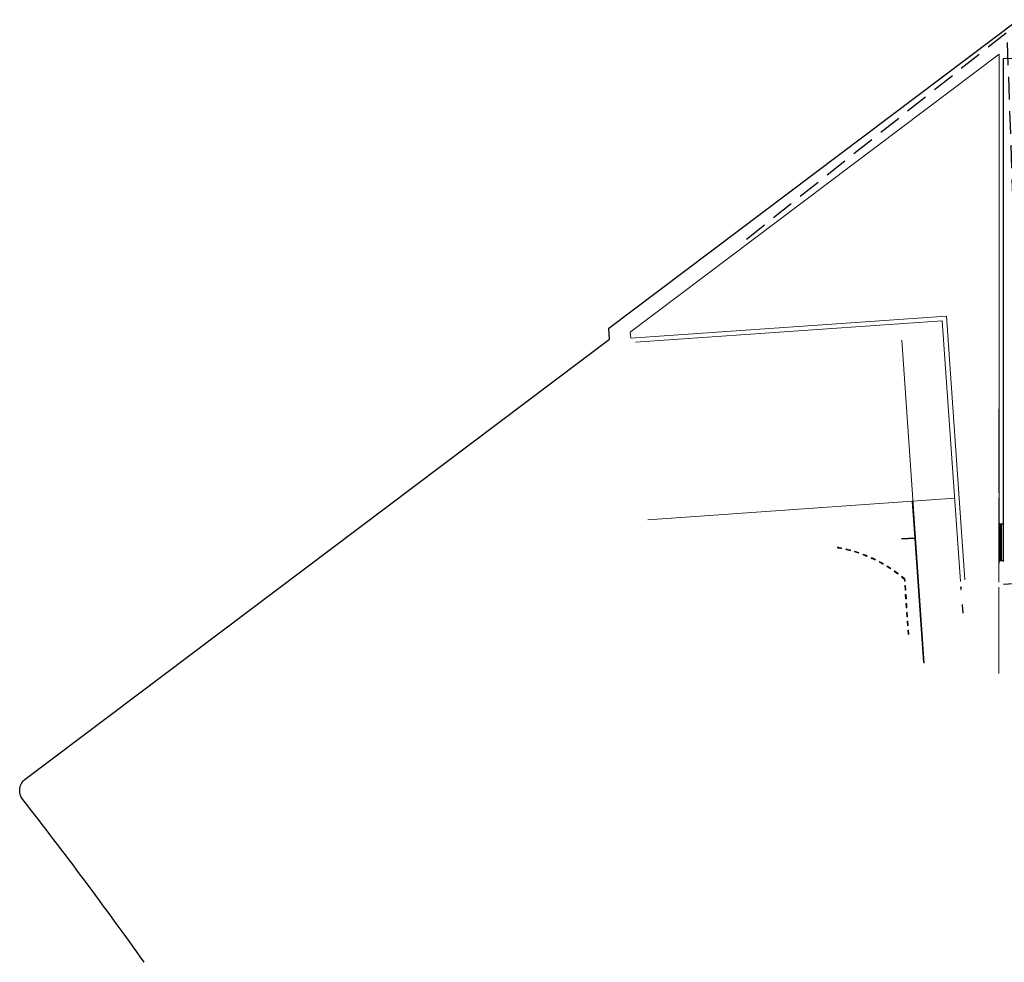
# Model space of a CAD drawing. Extents: x -410 to 7352, y -1401 to 655.
# Tile 2 of 185: x 586 to 654, y -1211 to -1147. Entities that reach past the tile are written whole.
import ezdxf

# ---------------------------------------------------------------- set-up
doc = ezdxf.new("R2010")
doc.units = 0
doc.header["$MEASUREMENT"] = 0
doc.linetypes.add('B0701', pattern=[2.341199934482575, 1.559999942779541, -0.7811999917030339])
for name, color, linetype in [('ALG_ARCH_vloeren', 7, 'Continuous'), ('ALG_gebouw', 8, 'Continuous'), ('ALG_muren binnen', 8, 'Continuous'), ('GW_talud', 8, 'Continuous'), ('V_bss_kf_210x105', 8, 'Continuous')]:
    doc.layers.add(name, color=color, linetype=linetype)
doc.linetypes.add('Grote Zigzag', pattern='A,0,[2,134WT000 SITUATIE1.Shx,S=0.04479717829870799,R=0,X=0,Y=0],-5.644444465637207,0', length=5.644444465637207)

msp = doc.modelspace()

# ---------------------------------------------------------------- linework, layer by layer
at = {"layer": 'ALG_ARCH_vloeren', "color": 250, "linetype": 'Continuous', "lineweight": 0}
for points in [[(653.3556647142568, -1149.229836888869), (628.1748354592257, -1168.204952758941), (628.2035622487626, -1168.615764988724), (649.7509457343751, -1167.109025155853), (651.0093197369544, -1185.104611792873)], [(653.355664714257, -1184.010260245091), (653.355664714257, -1179.584121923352), (653.3556647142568, -1149.229836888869)], [(650.7180855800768, -1185.240445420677), (649.4726034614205, -1167.429221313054), (628.5237584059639, -1168.894107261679)]]:
    msp.add_lwpolyline(points, dxfattribs=at)
at = {"layer": 'ALG_gebouw', "color": 254, "linetype": 'Continuous', "lineweight": 0}
for p, q in [((646.7034052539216, -1168.750208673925), (648.2451349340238, -1190.797970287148)), ((648.2451349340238, -1190.797970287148), (646.7034052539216, -1168.750208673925)), ((647.595585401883, -1182.237227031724), (647.4235938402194, -1179.777633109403)), ((646.708750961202, -1182.299240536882), (647.595585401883, -1182.237227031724)), ((642.6034507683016, -1182.936683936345), (642.5933118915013, -1182.986460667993)), ((646.7122945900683, -1182.349916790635), (646.708750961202, -1182.299240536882)), ((647.5991290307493, -1182.287903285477), (646.7122945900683, -1182.349916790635)), ((648.1909150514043, -1190.750837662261), (647.5991290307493, -1182.287903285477)), ((642.9018627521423, -1183.002438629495), (642.8901412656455, -1183.051867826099)), ((643.1847395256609, -1183.126696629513), (643.19802687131, -1183.077667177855)), ((643.4916474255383, -1183.162287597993), (643.4768034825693, -1183.210871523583)), ((643.7660395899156, -1183.304305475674), (643.7824225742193, -1183.256218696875)), ((644.0521527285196, -1183.406903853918), (644.0700584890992, -1183.359364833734)), ((644.3542628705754, -1183.471618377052), (644.3348513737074, -1183.518562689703)), ((644.6138521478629, -1183.639170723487), (644.6347495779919, -1183.592865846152)), ((644.911230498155, -1183.722986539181), (644.8888689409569, -1183.768602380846)), ((645.1834259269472, -1183.861848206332), (645.159623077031, -1183.906726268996)), ((645.4258416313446, -1184.053405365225), (645.4510618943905, -1184.009308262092)), ((645.6872528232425, -1184.208488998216), (645.7138660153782, -1184.165217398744)), ((645.9715696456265, -1184.329417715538), (645.9435931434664, -1184.371820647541)), ((646.194600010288, -1184.543233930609), (646.2239126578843, -1184.501744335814)), ((646.4706389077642, -1184.68201892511), (646.4400193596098, -1184.722553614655)), ((646.6796040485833, -1184.909600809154), (646.7115006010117, -1184.870060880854)), ((646.8865591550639, -1185.206140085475), (646.8772842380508, -1185.073502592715)), ((646.9372354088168, -1185.202596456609), (646.8865591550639, -1185.206140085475)), ((646.9078209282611, -1185.510197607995), (646.9584971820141, -1185.506653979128)), ((646.9290827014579, -1185.814255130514), (646.9078209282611, -1185.510197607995)), ((646.926474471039, -1185.048707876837), (646.9372354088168, -1185.202596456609)), ((646.9584971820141, -1185.506653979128), (646.9797589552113, -1185.810711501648)), ((646.9797589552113, -1185.810711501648), (646.9290827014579, -1185.814255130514)), ((646.9503444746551, -1186.118312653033), (647.0010207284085, -1186.114769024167)), ((646.9716062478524, -1186.422370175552), (646.9503444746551, -1186.118312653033)), ((647.0010207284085, -1186.114769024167), (647.0222825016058, -1186.418826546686)), ((647.0222825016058, -1186.418826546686), (646.9716062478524, -1186.422370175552)), ((646.9928680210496, -1186.726427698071), (647.043544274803, -1186.722884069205)), ((647.0141297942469, -1187.030485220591), (646.9928680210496, -1186.726427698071)), ((647.043544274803, -1186.722884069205), (647.0648060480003, -1187.026941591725)), ((647.0648060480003, -1187.026941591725), (647.0141297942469, -1187.030485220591)), ((647.0353915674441, -1187.33454274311), (647.086067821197, -1187.330999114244)), ((647.0566533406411, -1187.638600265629), (647.0353915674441, -1187.33454274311)), ((647.1073295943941, -1187.635056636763), (647.0566533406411, -1187.638600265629)), ((647.086067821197, -1187.330999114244), (647.1073295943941, -1187.635056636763)), ((647.1285913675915, -1187.939114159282), (647.0779151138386, -1187.942657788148)), ((647.0779151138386, -1187.942657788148), (647.0991768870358, -1188.246715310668)), ((647.0991768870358, -1188.246715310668), (647.1498531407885, -1188.243171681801)), ((647.1498531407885, -1188.243171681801), (647.1285913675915, -1187.939114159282)), ((647.1204386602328, -1188.550772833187), (647.171114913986, -1188.547229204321)), ((647.1417004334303, -1188.854830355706), (647.1204386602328, -1188.550772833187)), ((647.171114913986, -1188.547229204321), (647.1923766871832, -1188.85128672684))]:
    msp.add_line(p, q, dxfattribs=at)
at = {"layer": 'ALG_gebouw', "color": 250, "linetype": 'Grote Zigzag', "lineweight": 0}
msp.add_line((629.3712995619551, -1181.014510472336), (650.320144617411, -1179.549624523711), dxfattribs=at)
at = {"layer": 'ALG_gebouw', "color": 250, "linetype": 'Continuous', "lineweight": 0}
for p, q in [((653.3406647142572, -1181.286313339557), (653.3556647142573, -1181.286313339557)), ((653.3406647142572, -1181.286313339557), (653.3406647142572, -1183.826313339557)), ((653.3406647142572, -1181.286313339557), (653.3406647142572, -1183.826313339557)), ((653.3556647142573, -1181.286313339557), (653.4956647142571, -1181.286313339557)), ((653.6556647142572, -1181.286313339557), (653.3806647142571, -1181.286313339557)), ((653.3806647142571, -1181.291313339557), (653.3806647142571, -1183.821313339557)), ((653.6556647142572, -1181.291313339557), (653.3806647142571, -1181.291313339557)), ((653.443664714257, -1181.286313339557), (653.443664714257, -1181.366948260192)), ((653.5086647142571, -1181.286313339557), (653.443664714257, -1181.286313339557)), ((653.443664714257, -1181.901154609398), (653.443664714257, -1181.366948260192)), ((653.463664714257, -1181.366948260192), (653.443664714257, -1181.366948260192)), ((653.463664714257, -1181.366948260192), (653.463664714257, -1181.901154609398)), ((653.4886647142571, -1181.366948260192), (653.463664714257, -1181.366948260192)), ((653.5086647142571, -1181.366948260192), (653.4886647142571, -1181.366948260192)), ((653.4886647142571, -1181.366948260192), (653.4886647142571, -1181.901154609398)), ((653.5086647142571, -1181.286313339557), (653.5086647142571, -1181.366948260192)), ((653.5086647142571, -1181.901154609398), (653.5086647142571, -1181.366948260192)), ((653.6556647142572, -1183.826313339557), (653.6556647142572, -1181.286313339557)), ((653.6556647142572, -1183.826313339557), (653.6556647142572, -1181.286313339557)), ((653.6556647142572, -1181.291313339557), (653.6556647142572, -1183.821313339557)), ((653.443664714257, -1181.901154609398), (653.443664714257, -1181.981789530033)), ((653.463664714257, -1181.901154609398), (653.443664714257, -1181.901154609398)), ((653.443664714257, -1182.51599587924), (653.443664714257, -1181.981789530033)), ((653.5086647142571, -1181.981789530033), (653.443664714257, -1181.981789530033)), ((653.4886647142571, -1181.901154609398), (653.463664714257, -1181.901154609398)), ((653.463664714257, -1181.981789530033), (653.463664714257, -1182.51599587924)), ((653.5086647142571, -1181.901154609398), (653.4886647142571, -1181.901154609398)), ((653.4886647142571, -1181.981789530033), (653.4886647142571, -1182.51599587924)), ((653.5086647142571, -1181.901154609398), (653.5086647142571, -1181.981789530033)), ((653.5086647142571, -1182.51599587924), (653.5086647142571, -1181.981789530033)), ((653.443664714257, -1182.51599587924), (653.443664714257, -1182.596630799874)), ((653.5086647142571, -1182.51599587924), (653.443664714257, -1182.51599587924)), ((653.443664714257, -1183.130837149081), (653.443664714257, -1182.596630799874)), ((653.5086647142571, -1182.596630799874), (653.443664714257, -1182.596630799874)), ((653.463664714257, -1183.130837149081), (653.463664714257, -1182.596630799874)), ((653.4886647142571, -1183.130837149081), (653.4886647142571, -1182.596630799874)), ((653.5086647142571, -1182.51599587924), (653.5086647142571, -1182.596630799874)), ((653.5086647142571, -1183.130837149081), (653.5086647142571, -1182.596630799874)), ((653.443664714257, -1183.130837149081), (653.443664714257, -1183.211472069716)), ((653.5086647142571, -1183.130837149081), (653.443664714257, -1183.130837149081)), ((653.443664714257, -1183.745678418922), (653.443664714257, -1183.211472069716)), ((653.463664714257, -1183.211472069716), (653.443664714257, -1183.211472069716)), ((653.463664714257, -1183.211472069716), (653.463664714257, -1183.745678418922)), ((653.4886647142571, -1183.211472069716), (653.463664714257, -1183.211472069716)), ((653.5086647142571, -1183.211472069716), (653.4886647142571, -1183.211472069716)), ((653.4886647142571, -1183.211472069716), (653.4886647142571, -1183.745678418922)), ((653.5086647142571, -1183.130837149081), (653.5086647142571, -1183.211472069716)), ((653.5086647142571, -1183.745678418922), (653.5086647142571, -1183.211472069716)), ((653.3556647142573, -1183.826313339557), (653.3406647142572, -1183.826313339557)), ((653.4956647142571, -1183.826313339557), (653.3556647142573, -1183.826313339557)), ((653.6556647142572, -1183.821313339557), (653.3806647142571, -1183.821313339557)), ((653.6556647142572, -1183.826313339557), (653.3806647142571, -1183.826313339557)), ((653.443664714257, -1183.745678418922), (653.443664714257, -1183.826313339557)), ((653.463664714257, -1183.745678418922), (653.443664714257, -1183.745678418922)), ((653.5086647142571, -1183.826313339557), (653.443664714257, -1183.826313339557)), ((653.4886647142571, -1183.745678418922), (653.463664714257, -1183.745678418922)), ((653.5086647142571, -1183.745678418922), (653.4886647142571, -1183.745678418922)), ((653.5086647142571, -1183.745678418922), (653.5086647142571, -1183.826313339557))]:
    msp.add_line(p, q, dxfattribs=at)
at = {"layer": 'ALG_gebouw', "color": 2, "linetype": 'Continuous', "lineweight": 25}
for p, q in [((653.5556647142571, -1181.286313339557), (653.6556647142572, -1181.286313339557)), ((653.6556647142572, -1183.826313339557), (653.5556647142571, -1183.826313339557))]:
    msp.add_line(p, q, dxfattribs=at)
at = {"layer": 'ALG_gebouw', "color": 2, "linetype": 'B0701', "lineweight": 25, "flags": 128}
msp.add_lwpolyline([(636.1149647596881, -1161.844874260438), (653.879002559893, -1147.714720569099), (655.1893801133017, -1185.334054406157), (653.6556647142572, -1185.441302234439)], dxfattribs=at)
at = {"layer": 'ALG_gebouw', "color": 2, "linetype": 'Continuous', "lineweight": 25, "flags": 128}
for points in [[(653.6556647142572, -1181.286313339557), (653.655664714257, -1165.346313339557)], [(650.8482718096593, -1186.815483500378), (650.8283205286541, -1186.816878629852)], [(650.8283205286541, -1186.816878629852), (650.8687792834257, -1187.395465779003)], [(650.888730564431, -1187.394070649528), (650.8482718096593, -1186.815483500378)]]:
    msp.add_lwpolyline(points, dxfattribs=at)
at = {"layer": 'ALG_gebouw', "color": 9, "linetype": 'Continuous', "lineweight": 13, "flags": 128}
for points in [[(653.3406647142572, -1173.434762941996), (653.3406647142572, -1179.174597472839)], [(653.3406647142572, -1179.524597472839), (653.3406647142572, -1181.286313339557)], [(653.3406647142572, -1183.826313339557), (653.3406647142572, -1185.264432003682)], [(653.3406647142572, -1185.614432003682), (653.3406647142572, -1191.504632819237)]]:
    msp.add_lwpolyline(points, dxfattribs=at)
at = {"layer": 'ALG_gebouw', "color": 2, "linetype": 'Continuous', "lineweight": 25}
msp.add_lwpolyline([(653.6556647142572, -1183.870338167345), (653.6556647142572, -1183.826313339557)], dxfattribs=at)
at = {"layer": 'ALG_gebouw', "color": 254, "linetype": 'Continuous', "lineweight": 0}
for centre, radius, start, end in [((640.6886407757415, -1192.336366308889), 9.541934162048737, 78.48581162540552, 80.3110222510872), ((640.6886407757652, -1192.336366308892), 9.59273297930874, 78.48581836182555, 80.3110194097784), ((640.6886478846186, -1192.336392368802), 9.541958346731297, 74.8355050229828, 76.66070330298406), ((640.688604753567, -1192.336313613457), 9.59269165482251, 74.83513933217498, 76.66033761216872), ((640.6886407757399, -1192.336366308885), 9.541934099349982, 71.18502477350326, 73.01022714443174), ((640.6886407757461, -1192.336366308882), 9.592735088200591, 71.1850310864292, 73.01022812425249), ((640.688640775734, -1192.336366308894), 9.541934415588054, 67.5346347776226, 69.3598251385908), ((640.688640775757, -1192.336366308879), 9.592733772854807, 67.53463608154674, 69.35983092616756), ((640.6886407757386, -1192.336366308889), 9.59273553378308, 63.88423849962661, 65.70943404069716), ((640.6886407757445, -1192.336366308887), 9.541933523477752, 63.8842332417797, 65.70942941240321), ((640.6886407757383, -1192.336366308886), 9.541934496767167, 60.23384606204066, 62.05904486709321), ((640.6886407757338, -1192.336366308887), 9.592734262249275, 60.23384504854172, 62.05904459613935), ((640.6886407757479, -1192.33636630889), 9.54193439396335, 56.58344664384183, 58.40865052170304), ((640.688640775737, -1192.336366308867), 9.592734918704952, 56.58344993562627, 58.40864374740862), ((640.6886407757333, -1192.336366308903), 9.54193373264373, 52.93305853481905, 54.75824889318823), ((640.6886407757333, -1192.336366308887), 9.592733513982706, 52.93305780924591, 54.75825056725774), ((640.6886401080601, -1192.336399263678), 9.541959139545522, 49.56600364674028, 51.10797668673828), ((640.6886042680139, -1192.336347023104), 9.59274251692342, 49.43805763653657, 51.10760979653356)]:
    msp.add_arc(centre, radius, start, end, dxfattribs=at)
at = {"layer": 'ALG_gebouw', "color": 250, "linetype": 'Continuous', "lineweight": 0}
for p in [(653.3806647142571, -1181.286313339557), (653.6556647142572, -1181.286313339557), (653.3806647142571, -1183.821313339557), (653.6556647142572, -1183.821313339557)]:
    msp.add_point(p, dxfattribs=at)
at = {"layer": 'ALG_muren binnen', "linetype": 'Continuous', "lineweight": 25, "flags": 128}
for points in [[(650.7433571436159, -1185.601845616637), (650.7333815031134, -1185.602543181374)], [(650.7333815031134, -1185.602543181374), (650.7449610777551, -1185.768138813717)], [(650.7549367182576, -1185.76744124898), (650.7433571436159, -1185.601845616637)], [(650.7449610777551, -1185.768138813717), (650.7549367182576, -1185.76744124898)]]:
    msp.add_lwpolyline(points, dxfattribs=at)
at = {"layer": 'GW_talud'}
msp.add_lwpolyline([(594.9952544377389, -1211.229959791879, 0.01129893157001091), (586.7067314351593, -1200.114944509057, -0.4061291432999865), (586.8573482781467, -1198.728542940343), (626.7540277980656, -1168.674203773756), (626.7025157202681, -1167.935954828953), (654.655664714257, -1146.870515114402)], format="xyb", dxfattribs=at)
at = {"layer": 'V_bss_kf_210x105'}
msp.add_lwpolyline([(653.655664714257, -1183.870338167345), (653.655664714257, -1149.520186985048), (653.655664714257, -1149.520186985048), (671.7946498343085, -1149.413803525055), (679.7241984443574, -1166.415156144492), (679.4817001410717, -1171.824896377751)], dxfattribs=at)

doc.saveas('drawing.dxf')
